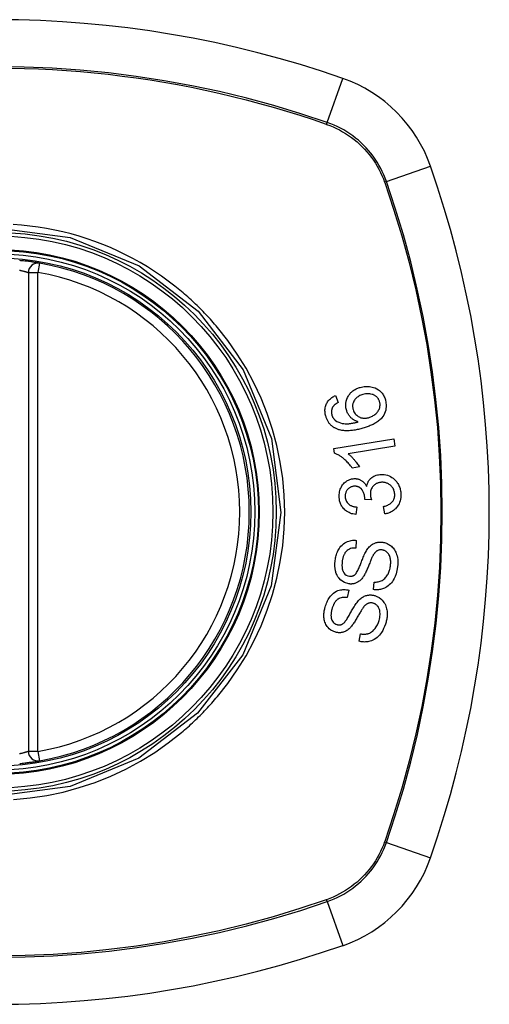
# Model space of a CAD drawing. Header units: inches. Extents: x 18 to 388, y 34 to 188.
# Tile 68 of 136: x 200.989 to 201.571, y 128.812 to 130.032. Entities that reach past the tile are written whole.
import ezdxf

# ---------------------------------------------------------------- set-up
doc = ezdxf.new("R2010")
doc.units = ezdxf.units.IN
doc.header["$MEASUREMENT"] = 0
doc.layers.add('Visible Edges(ANSI)', color=7, linetype='Continuous', lineweight=25)
doc.layers.add('Visible Tangent Edges(ANSI)', color=7, linetype='Continuous', lineweight=25)

msp = doc.modelspace()

# ---------------------------------------------------------------- linework, layer by layer
at = {"layer": 'Visible Edges(ANSI)'}
for p, q in [((201, 129.719), (201, 129.1254)), ((201.3805, 129.5666), (201.3837, 129.558)), ((201.3781, 129.5008), (201.4524, 129.513)), ((201.4524, 129.513), (201.4539, 129.5039)), ((201.379, 129.4949), (201.3781, 129.5008)), ((201.4539, 129.5039), (201.396, 129.4944)), ((201.4099, 129.478), (201.4011, 129.4766)), ((201.4248, 129.4372), (201.4167, 129.4378)), ((201.4066, 129.4283), (201.4054, 129.419)), ((201.4413, 129.4198), (201.4397, 129.4289)), ((201.4061, 129.387), (201.4055, 129.3775)), ((201.4276, 129.326), (201.4281, 129.3353)), ((201.3969, 129.3254), (201.395, 129.3161)), ((201.4097, 129.2619), (201.4115, 129.2711))]:
    msp.add_line(p, q, dxfattribs=at)
at = {"layer": 'Visible Edges(ANSI)', "flags": 128}
for points in [[(201.0138, 129.7306), (201.0137, 129.7306), (201.0136, 129.7307), (201.0133, 129.7307), (201.0129, 129.7308), (201.0125, 129.7308), (201.0119, 129.7309), (201.0112, 129.731), (201.0105, 129.7312), (201.0096, 129.7313), (201.0087, 129.7315), (201.0076, 129.7316), (201.0065, 129.7318), (201.0054, 129.7319), (201.0041, 129.7321), (201.0028, 129.7323), (201.0015, 129.7325), (201, 129.7327), (200.9986, 129.7329), (200.9971, 129.733), (200.9955, 129.7332), (200.994, 129.7334), (200.9924, 129.7335), (200.9908, 129.7337), (200.9892, 129.7339)], [(201.4111, 129.5767), (201.4127, 129.5771), (201.4143, 129.5774), (201.4159, 129.5777), (201.4175, 129.5778), (201.4191, 129.5779), (201.4207, 129.5778), (201.4224, 129.5777), (201.424, 129.5775), (201.4257, 129.5771), (201.4275, 129.5766), (201.4295, 129.5759), (201.4316, 129.5749), (201.4334, 129.5737), (201.435, 129.5726), (201.4362, 129.5715), (201.4372, 129.5705), (201.438, 129.5694), (201.4388, 129.5684), (201.4395, 129.5673), (201.4402, 129.5661), (201.4408, 129.5649), (201.4413, 129.5637), (201.4418, 129.5625), (201.4422, 129.5612)], [(201.3684, 129.5409), (201.368, 129.5422), (201.3677, 129.5435), (201.3675, 129.5449), (201.3674, 129.5462), (201.3673, 129.5475), (201.3673, 129.5489), (201.3674, 129.5502), (201.3676, 129.5515), (201.3679, 129.5528), (201.3683, 129.554), (201.3687, 129.5553), (201.3693, 129.5565), (201.3699, 129.5576), (201.3706, 129.5587), (201.3713, 129.5598), (201.3721, 129.5607), (201.373, 129.5617), (201.374, 129.5626), (201.375, 129.5634), (201.376, 129.5641), (201.3771, 129.5648), (201.3782, 129.5654), (201.3793, 129.566), (201.3805, 129.5666)], [(201.3939, 129.5487), (201.3933, 129.5513), (201.393, 129.554), (201.3931, 129.5568), (201.3935, 129.5594), (201.3942, 129.5619), (201.3951, 129.5639), (201.3959, 129.5655), (201.3966, 129.5665), (201.3972, 129.5675), (201.3979, 129.5684), (201.3986, 129.5693), (201.3994, 129.5701), (201.4002, 129.5709), (201.4011, 129.5716), (201.402, 129.5723), (201.4029, 129.573), (201.4039, 129.5736), (201.4048, 129.5742), (201.4058, 129.5747), (201.4069, 129.5752), (201.4079, 129.5756), (201.4089, 129.576), (201.41, 129.5764), (201.4111, 129.5767)], [(201.4143, 129.5677), (201.413, 129.5674), (201.4118, 129.5669), (201.4106, 129.5664), (201.4094, 129.5658), (201.4083, 129.5651), (201.4072, 129.5644), (201.4062, 129.5635), (201.4053, 129.5626), (201.4044, 129.5616), (201.4037, 129.5606), (201.4032, 129.5597), (201.4028, 129.5589), (201.4025, 129.5581), (201.4022, 129.5573), (201.402, 129.5566), (201.4018, 129.5557), (201.4016, 129.5549), (201.4016, 129.5541), (201.4016, 129.5533), (201.4016, 129.5524), (201.4017, 129.5516), (201.4018, 129.5508), (201.402, 129.5499), (201.4022, 129.5491)], [(201.435, 129.5589), (201.4348, 129.5596), (201.4345, 129.5604), (201.4342, 129.5611), (201.4338, 129.5617), (201.4334, 129.5624), (201.433, 129.563), (201.4325, 129.5636), (201.432, 129.5642), (201.4314, 129.5648), (201.4309, 129.5653), (201.4303, 129.5657), (201.4296, 129.5662), (201.429, 129.5666), (201.4283, 129.5669), (201.4276, 129.5673), (201.4268, 129.5677), (201.4256, 129.568), (201.4243, 129.5684), (201.4227, 129.5686), (201.421, 129.5687), (201.4193, 129.5687), (201.4176, 129.5685), (201.4159, 129.5682), (201.4143, 129.5677)], [(201.3837, 129.558), (201.3834, 129.5578), (201.3831, 129.5576), (201.3828, 129.5574), (201.3824, 129.5572), (201.3821, 129.5571), (201.3818, 129.5569), (201.3815, 129.5567), (201.3812, 129.5564), (201.3809, 129.5562), (201.3806, 129.556), (201.3803, 129.5558), (201.38, 129.5556), (201.3797, 129.5553), (201.3794, 129.5551), (201.3792, 129.5549), (201.3789, 129.5546), (201.3786, 129.5544), (201.3784, 129.5541), (201.3781, 129.5539), (201.3779, 129.5536), (201.3777, 129.5533), (201.3774, 129.553), (201.3772, 129.5527), (201.377, 129.5524)], [(201.4422, 129.5612), (201.4433, 129.5547), (201.4426, 129.5483), (201.4402, 129.5424), (201.4378, 129.5388), (201.4367, 129.5377), (201.4358, 129.5367), (201.4348, 129.5358), (201.4337, 129.535), (201.4327, 129.5342), (201.4316, 129.5334), (201.4304, 129.5327), (201.4293, 129.5321), (201.4282, 129.5314), (201.427, 129.5308), (201.4258, 129.5302), (201.4245, 129.5297), (201.4233, 129.5292), (201.422, 129.5286), (201.4208, 129.5282), (201.4195, 129.5277), (201.4182, 129.5273), (201.4169, 129.5269), (201.4157, 129.5265), (201.4144, 129.5261)], [(201.4219, 129.5392), (201.423, 129.5396), (201.4241, 129.54), (201.4251, 129.5405), (201.4262, 129.541), (201.4272, 129.5416), (201.4282, 129.5422), (201.4291, 129.5429), (201.4301, 129.5437), (201.431, 129.5445), (201.4318, 129.5454), (201.4325, 129.5463), (201.4332, 129.5473), (201.4338, 129.5483), (201.4343, 129.5494), (201.4348, 129.5505), (201.4351, 129.5515), (201.4353, 129.5526), (201.4354, 129.5535), (201.4355, 129.5544), (201.4355, 129.5553), (201.4355, 129.5562), (201.4354, 129.5571), (201.4352, 129.558), (201.435, 129.5589)], [(201.377, 129.5524), (201.3768, 129.5521), (201.3766, 129.5517), (201.3764, 129.5513), (201.3762, 129.5509), (201.3761, 129.5505), (201.3759, 129.5501), (201.3758, 129.5497), (201.3757, 129.5493), (201.3756, 129.5489), (201.3755, 129.5484), (201.3754, 129.548), (201.3753, 129.5476), (201.3753, 129.5472), (201.3753, 129.5468), (201.3752, 129.5463), (201.3752, 129.5459), (201.3753, 129.5455), (201.3753, 129.545), (201.3753, 129.5446), (201.3754, 129.5441), (201.3755, 129.5437), (201.3756, 129.5433), (201.3757, 129.5429), (201.3758, 129.5424)], [(201.3758, 129.5424), (201.3759, 129.5421), (201.376, 129.5418), (201.3761, 129.5414), (201.3762, 129.5411), (201.3764, 129.5408), (201.3765, 129.5405), (201.3766, 129.5402), (201.3768, 129.5399), (201.377, 129.5395), (201.3771, 129.5392), (201.3773, 129.539), (201.3775, 129.5387), (201.3777, 129.5384), (201.3779, 129.5381), (201.3781, 129.5378), (201.3783, 129.5376), (201.3785, 129.5373), (201.3788, 129.5371), (201.379, 129.5368), (201.3792, 129.5366), (201.3795, 129.5363), (201.3797, 129.5361), (201.38, 129.5359), (201.3803, 129.5357)], [(201.4085, 129.5339), (201.4078, 129.5342), (201.407, 129.5344), (201.4063, 129.5347), (201.4056, 129.535), (201.4049, 129.5353), (201.4042, 129.5357), (201.4035, 129.5361), (201.4029, 129.5365), (201.4022, 129.5369), (201.4015, 129.5374), (201.4008, 129.5379), (201.4002, 129.5385), (201.3995, 129.5391), (201.3989, 129.5398), (201.3982, 129.5406), (201.3976, 129.5414), (201.397, 129.5422), (201.3964, 129.543), (201.3959, 129.5439), (201.3954, 129.5448), (201.3949, 129.5458), (201.3945, 129.5467), (201.3942, 129.5477), (201.3939, 129.5487)], [(201.4022, 129.5491), (201.4026, 129.5477), (201.4032, 129.5464), (201.4039, 129.5452), (201.4047, 129.544), (201.4057, 129.5429), (201.4067, 129.542), (201.4077, 129.5412), (201.4086, 129.5406), (201.4095, 129.5401), (201.4103, 129.5398), (201.411, 129.5394), (201.4118, 129.5391), (201.4127, 129.5389), (201.4135, 129.5387), (201.4143, 129.5386), (201.4152, 129.5385), (201.416, 129.5384), (201.4169, 129.5384), (201.4177, 129.5385), (201.4186, 129.5386), (201.4194, 129.5387), (201.4202, 129.5388), (201.4211, 129.539), (201.4219, 129.5392)], [(201.3818, 129.5251), (201.381, 129.5255), (201.3802, 129.5259), (201.3794, 129.5263), (201.3787, 129.5267), (201.3779, 129.5272), (201.3772, 129.5277), (201.3765, 129.5282), (201.3758, 129.5288), (201.3751, 129.5294), (201.3745, 129.53), (201.3739, 129.5307), (201.3733, 129.5313), (201.3727, 129.532), (201.3722, 129.5327), (201.3717, 129.5335), (201.3712, 129.5343), (201.3708, 129.535), (201.3703, 129.5358), (201.3699, 129.5366), (201.3696, 129.5375), (201.3692, 129.5383), (201.3689, 129.5392), (201.3686, 129.54), (201.3684, 129.5409)], [(201.3803, 129.5357), (201.3822, 129.5344), (201.3843, 129.5334), (201.3864, 129.5326), (201.3887, 129.532), (201.3907, 129.5317), (201.3925, 129.5316), (201.394, 129.5315), (201.395, 129.5315), (201.3959, 129.5316), (201.3967, 129.5316), (201.3976, 129.5317), (201.3984, 129.5318), (201.3993, 129.5319), (201.4001, 129.5321), (201.401, 129.5322), (201.4018, 129.5324), (201.4027, 129.5325), (201.4035, 129.5327), (201.4044, 129.5329), (201.4052, 129.5331), (201.4061, 129.5333), (201.4069, 129.5335), (201.4077, 129.5337), (201.4085, 129.5339)], [(201.4144, 129.5261), (201.413, 129.5257), (201.4116, 129.5253), (201.4102, 129.525), (201.4087, 129.5246), (201.4073, 129.5243), (201.4059, 129.524), (201.4045, 129.5238), (201.403, 129.5236), (201.4016, 129.5233), (201.4002, 129.5232), (201.3988, 129.523), (201.3974, 129.5229), (201.3961, 129.5229), (201.3947, 129.5228), (201.3934, 129.5229), (201.392, 129.5229), (201.3907, 129.523), (201.3894, 129.5231), (201.3881, 129.5233), (201.3868, 129.5236), (201.3855, 129.5239), (201.3843, 129.5242), (201.383, 129.5247), (201.3818, 129.5251)], [(201.4011, 129.4766), (201.4001, 129.478), (201.3991, 129.4794), (201.398, 129.4807), (201.397, 129.4819), (201.396, 129.4831), (201.395, 129.4841), (201.394, 129.4851), (201.393, 129.4861), (201.3921, 129.4869), (201.3911, 129.4878), (201.3902, 129.4885), (201.3893, 129.4892), (201.3885, 129.4899), (201.3876, 129.4905), (201.3868, 129.491), (201.386, 129.4915), (201.3852, 129.4921), (201.3844, 129.4926), (201.3835, 129.493), (201.3826, 129.4935), (201.3817, 129.4939), (201.3809, 129.4943), (201.38, 129.4946), (201.379, 129.4949)], [(201.396, 129.4944), (201.3965, 129.494), (201.397, 129.4936), (201.3975, 129.4931), (201.3981, 129.4927), (201.3986, 129.4922), (201.3991, 129.4917), (201.3996, 129.4913), (201.4, 129.4908), (201.4005, 129.4903), (201.401, 129.4898), (201.4015, 129.4893), (201.4019, 129.4888), (201.4024, 129.4883), (201.4028, 129.4878), (201.4033, 129.4872), (201.4039, 129.4865), (201.4046, 129.4857), (201.4053, 129.4848), (201.406, 129.4838), (201.4068, 129.4827), (201.4076, 129.4816), (201.4084, 129.4805), (201.4092, 129.4793), (201.4099, 129.478)], [(201.419, 129.4539), (201.4191, 129.4547), (201.4193, 129.4555), (201.4195, 129.4562), (201.4198, 129.457), (201.42, 129.4577), (201.4203, 129.4585), (201.4207, 129.4592), (201.421, 129.4599), (201.4214, 129.4606), (201.4218, 129.4612), (201.4223, 129.4619), (201.4228, 129.4625), (201.4233, 129.463), (201.4239, 129.4636), (201.4246, 129.4643), (201.4255, 129.465), (201.4265, 129.4658), (201.4278, 129.4665), (201.4292, 129.4671), (201.4307, 129.4677), (201.4322, 129.4681), (201.4337, 129.4684), (201.4352, 129.4686), (201.4368, 129.4687)], [(201.4368, 129.4687), (201.4388, 129.4688), (201.4408, 129.4686), (201.4428, 129.4683), (201.4448, 129.4677), (201.4467, 129.467), (201.4485, 129.4662), (201.4502, 129.4651), (201.4518, 129.464), (201.4532, 129.4628), (201.4543, 129.4617), (201.4553, 129.4606), (201.4562, 129.4596), (201.4569, 129.4585), (201.4577, 129.4574), (201.4583, 129.4563), (201.4589, 129.4551), (201.4594, 129.4538), (201.4599, 129.4526), (201.4603, 129.4513), (201.4606, 129.45), (201.4609, 129.4486), (201.4611, 129.4473), (201.4613, 129.4459), (201.4613, 129.4446)], [(201.3849, 129.4407), (201.3849, 129.4423), (201.3849, 129.444), (201.3851, 129.4456), (201.3854, 129.4472), (201.3858, 129.4488), (201.3863, 129.4503), (201.3869, 129.4518), (201.3876, 129.4533), (201.3883, 129.4546), (201.3892, 129.4559), (201.3902, 129.4571), (201.3912, 129.4583), (201.3923, 129.4592), (201.3934, 129.46), (201.3944, 129.4607), (201.3954, 129.4613), (201.3964, 129.4618), (201.3973, 129.4622), (201.3983, 129.4626), (201.3993, 129.4629), (201.4002, 129.4631), (201.4012, 129.4633), (201.4023, 129.4634), (201.4033, 129.4635)], [(201.4033, 129.4635), (201.404, 129.4635), (201.4047, 129.4635), (201.4054, 129.4635), (201.406, 129.4634), (201.4067, 129.4633), (201.4074, 129.4632), (201.4081, 129.4631), (201.4087, 129.4629), (201.4094, 129.4627), (201.4101, 129.4624), (201.4107, 129.4621), (201.4114, 129.4618), (201.4121, 129.4614), (201.4128, 129.461), (201.4135, 129.4605), (201.4142, 129.46), (201.415, 129.4593), (201.4156, 129.4586), (201.4163, 129.4579), (201.4169, 129.4572), (201.4175, 129.4564), (201.418, 129.4556), (201.4185, 129.4548), (201.419, 129.4539)], [(201.4374, 129.459), (201.4365, 129.4589), (201.4357, 129.4588), (201.4349, 129.4587), (201.434, 129.4585), (201.4332, 129.4583), (201.4324, 129.458), (201.4316, 129.4577), (201.4309, 129.4573), (201.4301, 129.4569), (201.4294, 129.4564), (201.4287, 129.4559), (201.4281, 129.4553), (201.4275, 129.4547), (201.4268, 129.454), (201.4262, 129.4533), (201.4256, 129.4524), (201.4251, 129.4515), (201.4246, 129.4504), (201.4242, 129.4493), (201.4239, 129.4482), (201.4237, 129.4471), (201.4235, 129.446), (201.4235, 129.4448), (201.4235, 129.4436)], [(201.4537, 129.4443), (201.4536, 129.4455), (201.4535, 129.4467), (201.4532, 129.4479), (201.4528, 129.449), (201.4524, 129.4501), (201.4519, 129.4512), (201.4512, 129.4522), (201.4506, 129.4531), (201.4498, 129.4539), (201.4491, 129.4547), (201.4484, 129.4553), (201.4477, 129.4559), (201.4469, 129.4564), (201.4461, 129.4569), (201.4453, 129.4574), (201.4445, 129.4578), (201.4437, 129.4581), (201.4428, 129.4584), (201.4419, 129.4586), (201.441, 129.4588), (201.4401, 129.4589), (201.4392, 129.459), (201.4383, 129.459), (201.4374, 129.459)], [(201.4036, 129.454), (201.4028, 129.454), (201.402, 129.4539), (201.4013, 129.4537), (201.4005, 129.4535), (201.3998, 129.4533), (201.3991, 129.453), (201.3984, 129.4527), (201.3977, 129.4523), (201.3971, 129.4518), (201.3965, 129.4514), (201.3959, 129.4508), (201.3953, 129.4502), (201.3948, 129.4496), (201.3944, 129.449), (201.3939, 129.4483), (201.3936, 129.4476), (201.3933, 129.4468), (201.393, 129.4461), (201.3928, 129.4453), (201.3926, 129.4445), (201.3925, 129.4437), (201.3924, 129.4428), (201.3924, 129.442), (201.3924, 129.4412)], [(201.4168, 129.4393), (201.4163, 129.443), (201.4151, 129.4465), (201.4134, 129.4495), (201.412, 129.4512), (201.4115, 129.4516), (201.4111, 129.4519), (201.4108, 129.4522), (201.4104, 129.4524), (201.41, 129.4527), (201.4096, 129.4529), (201.4092, 129.4531), (201.4088, 129.4533), (201.4084, 129.4534), (201.408, 129.4535), (201.4075, 129.4537), (201.4071, 129.4538), (201.4067, 129.4539), (201.4062, 129.4539), (201.4058, 129.454), (201.4053, 129.454), (201.4049, 129.454), (201.4045, 129.454), (201.404, 129.454), (201.4036, 129.454)], [(201.4235, 129.4436), (201.4235, 129.4434), (201.4235, 129.4431), (201.4236, 129.4428), (201.4236, 129.4426), (201.4236, 129.4423), (201.4237, 129.442), (201.4237, 129.4418), (201.4238, 129.4415), (201.4238, 129.4412), (201.4239, 129.441), (201.4239, 129.4407), (201.424, 129.4404), (201.424, 129.4401), (201.4241, 129.4399), (201.4242, 129.4396), (201.4242, 129.4393), (201.4243, 129.4391), (201.4244, 129.4388), (201.4244, 129.4385), (201.4245, 129.4383), (201.4246, 129.438), (201.4247, 129.4377), (201.4248, 129.4375), (201.4248, 129.4372)], [(201.4397, 129.4289), (201.4408, 129.4292), (201.4419, 129.4296), (201.443, 129.4299), (201.444, 129.4303), (201.4451, 129.4308), (201.4461, 129.4313), (201.4471, 129.4318), (201.4481, 129.4325), (201.449, 129.4331), (201.4498, 129.4339), (201.4506, 129.4347), (201.4512, 129.4355), (201.4517, 129.4362), (201.4521, 129.4369), (201.4525, 129.4376), (201.4528, 129.4383), (201.453, 129.439), (201.4533, 129.4397), (201.4534, 129.4404), (201.4536, 129.4412), (201.4537, 129.442), (201.4537, 129.4427), (201.4538, 129.4435), (201.4537, 129.4443)], [(201.4613, 129.4446), (201.4614, 129.4424), (201.4612, 129.4403), (201.461, 129.4382), (201.4605, 129.4361), (201.4598, 129.4341), (201.459, 129.4322), (201.4581, 129.4306), (201.4572, 129.4293), (201.4564, 129.4281), (201.4556, 129.4272), (201.4548, 129.4263), (201.4539, 129.4255), (201.453, 129.4247), (201.4521, 129.424), (201.4511, 129.4233), (201.4501, 129.4227), (201.4491, 129.4222), (201.448, 129.4217), (201.447, 129.4212), (201.4459, 129.4208), (201.4447, 129.4205), (201.4436, 129.4202), (201.4425, 129.42), (201.4413, 129.4198)], [(201.4054, 129.419), (201.4037, 129.4193), (201.402, 129.4197), (201.4003, 129.4201), (201.3987, 129.4207), (201.3971, 129.4214), (201.3956, 129.4222), (201.3941, 129.4231), (201.3929, 129.424), (201.3918, 129.4249), (201.3909, 129.4259), (201.3901, 129.4267), (201.3893, 129.4276), (201.3887, 129.4286), (201.388, 129.4295), (201.3875, 129.4305), (201.387, 129.4316), (201.3865, 129.4327), (201.3861, 129.4338), (201.3858, 129.4349), (201.3855, 129.436), (201.3853, 129.4372), (201.3851, 129.4383), (201.385, 129.4395), (201.3849, 129.4407)], [(201.3924, 129.4412), (201.3925, 129.4399), (201.3928, 129.4386), (201.3931, 129.4374), (201.3936, 129.4362), (201.3941, 129.435), (201.3948, 129.4341), (201.3955, 129.4332), (201.3961, 129.4326), (201.3966, 129.4321), (201.3972, 129.4316), (201.3977, 129.4312), (201.3983, 129.4308), (201.399, 129.4304), (201.3996, 129.4301), (201.4003, 129.4298), (201.4009, 129.4295), (201.4016, 129.4293), (201.4023, 129.4291), (201.403, 129.4289), (201.4037, 129.4287), (201.4045, 129.4286), (201.4052, 129.4285), (201.4059, 129.4284), (201.4066, 129.4283)], [(201.4167, 129.4378), (201.4167, 129.4379), (201.4167, 129.4379), (201.4167, 129.438), (201.4168, 129.4381), (201.4168, 129.4381), (201.4168, 129.4382), (201.4168, 129.4383), (201.4168, 129.4383), (201.4168, 129.4384), (201.4168, 129.4384), (201.4168, 129.4385), (201.4168, 129.4386), (201.4168, 129.4386), (201.4168, 129.4387), (201.4168, 129.4388), (201.4168, 129.4388), (201.4168, 129.4389), (201.4168, 129.4389), (201.4168, 129.439), (201.4168, 129.4391), (201.4168, 129.4391), (201.4168, 129.4392), (201.4168, 129.4392), (201.4168, 129.4393)], [(201.38, 129.3622), (201.3802, 129.3637), (201.3805, 129.3652), (201.3809, 129.3668), (201.3813, 129.3682), (201.3817, 129.3697), (201.3822, 129.3712), (201.3828, 129.3726), (201.3834, 129.374), (201.3841, 129.3753), (201.3849, 129.3767), (201.3859, 129.3782), (201.3871, 129.3797), (201.3885, 129.3812), (201.3902, 129.3827), (201.3919, 129.3839), (201.3936, 129.3849), (201.3953, 129.3856), (201.3968, 129.3862), (201.3984, 129.3866), (201.3999, 129.3869), (201.4014, 129.3871), (201.403, 129.3872), (201.4046, 129.3872), (201.4061, 129.387)], [(201.4189, 129.3746), (201.4197, 129.3757), (201.4205, 129.3768), (201.4213, 129.3778), (201.4222, 129.3788), (201.4231, 129.3797), (201.4241, 129.3806), (201.4251, 129.3814), (201.4261, 129.3821), (201.4271, 129.3827), (201.4281, 129.3832), (201.429, 129.3836), (201.4298, 129.3839), (201.4306, 129.3842), (201.4314, 129.3844), (201.4321, 129.3845), (201.4329, 129.3847), (201.4336, 129.3848), (201.4343, 129.3849), (201.4351, 129.3849), (201.4358, 129.3849), (201.4366, 129.3849), (201.4373, 129.3849), (201.4381, 129.3848), (201.4388, 129.3847)], [(201.4388, 129.3847), (201.44, 129.3845), (201.4411, 129.3842), (201.4423, 129.3839), (201.4434, 129.3835), (201.4445, 129.383), (201.4456, 129.3825), (201.4466, 129.3819), (201.4476, 129.3812), (201.4486, 129.3805), (201.4496, 129.3797), (201.4506, 129.3787), (201.4516, 129.3777), (201.4525, 129.3765), (201.4534, 129.3752), (201.4542, 129.3738), (201.455, 129.3724), (201.4556, 129.371), (201.4561, 129.3694), (201.4566, 129.3678), (201.4571, 129.3656), (201.4574, 129.3631), (201.4576, 129.3601), (201.4575, 129.3571), (201.4572, 129.3541)], [(201.4055, 129.3775), (201.4039, 129.3775), (201.4023, 129.3774), (201.4007, 129.3772), (201.3991, 129.3768), (201.3975, 129.3762), (201.3961, 129.3754), (201.3948, 129.3745), (201.3939, 129.3736), (201.3931, 129.3728), (201.3926, 129.3722), (201.3921, 129.3715), (201.3917, 129.3708), (201.3913, 129.3701), (201.3909, 129.3694), (201.3906, 129.3686), (201.3903, 129.3679), (201.39, 129.3671), (201.3898, 129.3663), (201.3895, 129.3655), (201.3893, 129.3647), (201.3892, 129.3638), (201.389, 129.363), (201.3888, 129.3622), (201.3887, 129.3614)], [(201.4045, 129.3446), (201.4052, 129.3453), (201.4058, 129.3461), (201.4065, 129.3472), (201.4072, 129.3483), (201.4079, 129.3495), (201.4085, 129.3508), (201.4091, 129.3521), (201.4097, 129.3534), (201.4102, 129.3546), (201.4107, 129.3558), (201.4112, 129.357), (201.4116, 129.3582), (201.4121, 129.3594), (201.4126, 129.3606), (201.413, 129.3619), (201.4136, 129.3632), (201.4141, 129.3645), (201.4147, 129.366), (201.4153, 129.3675), (201.416, 129.369), (201.4167, 129.3706), (201.4175, 129.372), (201.4182, 129.3734), (201.4189, 129.3746)], [(201.4383, 129.3751), (201.4376, 129.3752), (201.4369, 129.3752), (201.4362, 129.3752), (201.4355, 129.3752), (201.4348, 129.3751), (201.4342, 129.3749), (201.4335, 129.3747), (201.4329, 129.3744), (201.4323, 129.3742), (201.4317, 129.3739), (201.4313, 129.3735), (201.4308, 129.3732), (201.4304, 129.3728), (201.43, 129.3725), (201.4296, 129.3721), (201.4292, 129.3717), (201.4288, 129.3712), (201.4285, 129.3708), (201.4281, 129.3703), (201.4278, 129.3698), (201.4275, 129.3694), (201.4272, 129.3689), (201.4269, 129.3684), (201.4266, 129.3679)], [(201.4484, 129.3549), (201.4485, 129.3561), (201.4486, 129.3574), (201.4487, 129.3586), (201.4487, 129.3599), (201.4487, 129.3611), (201.4486, 129.3623), (201.4484, 129.3636), (201.4482, 129.3648), (201.4479, 129.3659), (201.4475, 129.3671), (201.4471, 129.3682), (201.4465, 129.3693), (201.4459, 129.3703), (201.4452, 129.3713), (201.4445, 129.3721), (201.4437, 129.3727), (201.443, 129.3733), (201.4424, 129.3737), (201.4418, 129.3741), (201.4411, 129.3744), (201.4404, 129.3746), (201.4397, 129.3748), (201.4391, 129.375), (201.4383, 129.3751)], [(201.3968, 129.3331), (201.3914, 129.3347), (201.3868, 129.3377), (201.3843, 129.3405), (201.3832, 129.342), (201.3824, 129.3434), (201.3818, 129.3448), (201.3813, 129.3461), (201.3809, 129.3473), (201.3806, 129.3482), (201.3804, 129.3492), (201.3802, 129.3501), (201.38, 129.351), (201.3799, 129.3519), (201.3798, 129.3528), (201.3797, 129.3538), (201.3796, 129.3547), (201.3796, 129.3556), (201.3796, 129.3566), (201.3796, 129.3575), (201.3796, 129.3585), (201.3797, 129.3594), (201.3798, 129.3603), (201.3799, 129.3613), (201.38, 129.3622)], [(201.3887, 129.3614), (201.3886, 129.3607), (201.3886, 129.3601), (201.3885, 129.3594), (201.3884, 129.3587), (201.3884, 129.3581), (201.3884, 129.3574), (201.3883, 129.3568), (201.3883, 129.3561), (201.3883, 129.3554), (201.3884, 129.3548), (201.3884, 129.3541), (201.3885, 129.3534), (201.3885, 129.3528), (201.3887, 129.3521), (201.3888, 129.3515), (201.3889, 129.3509), (201.3891, 129.3502), (201.3894, 129.3496), (201.3898, 129.3485), (201.3908, 129.3469), (201.3921, 129.3453), (201.3937, 129.344), (201.3955, 129.3431), (201.3975, 129.3427)], [(201.4266, 129.3679), (201.4263, 129.3672), (201.4259, 129.3665), (201.4255, 129.3656), (201.4251, 129.3646), (201.4246, 129.3636), (201.4242, 129.3625), (201.4237, 129.3614), (201.4232, 129.3602), (201.4227, 129.3589), (201.4222, 129.3576), (201.4217, 129.3564), (201.4211, 129.3551), (201.4206, 129.3538), (201.4201, 129.3525), (201.4195, 129.3512), (201.419, 129.35), (201.4185, 129.3488), (201.418, 129.3477), (201.4174, 129.3465), (201.4168, 129.3454), (201.4162, 129.3443), (201.4156, 129.3432), (201.415, 129.3423), (201.4144, 129.3414)], [(201.4572, 129.3541), (201.4564, 129.3498), (201.4554, 129.3456), (201.4542, 129.3422), (201.453, 129.3396), (201.4519, 129.3376), (201.4508, 129.336), (201.4496, 129.3344), (201.4483, 129.333), (201.447, 129.3317), (201.4455, 129.3305), (201.444, 129.3295), (201.4425, 129.3286), (201.4411, 129.3279), (201.4397, 129.3274), (201.4384, 129.3269), (201.4372, 129.3266), (201.4361, 129.3263), (201.4349, 129.3261), (201.4337, 129.3259), (201.4325, 129.3258), (201.4313, 129.3258), (201.43, 129.3258), (201.4288, 129.3258), (201.4276, 129.326)], [(201.4281, 129.3353), (201.4294, 129.3353), (201.4307, 129.3354), (201.432, 129.3355), (201.4333, 129.3357), (201.4345, 129.336), (201.4358, 129.3364), (201.437, 129.3368), (201.4382, 129.3374), (201.4393, 129.338), (201.4403, 129.3388), (201.4414, 129.3398), (201.4424, 129.3408), (201.4432, 129.3419), (201.444, 129.343), (201.4447, 129.3441), (201.4454, 129.3452), (201.4459, 129.3464), (201.4464, 129.3475), (201.4469, 129.3487), (201.4473, 129.3499), (201.4476, 129.3511), (201.4479, 129.3524), (201.4482, 129.3536), (201.4484, 129.3549)], [(201.4144, 129.3414), (201.4137, 129.3404), (201.413, 129.3395), (201.4122, 129.3386), (201.4113, 129.3378), (201.4105, 129.337), (201.4096, 129.3363), (201.4086, 129.3356), (201.4077, 129.335), (201.4068, 129.3346), (201.4059, 129.3342), (201.4052, 129.3339), (201.4044, 129.3337), (201.4038, 129.3335), (201.4032, 129.3333), (201.4025, 129.3332), (201.4019, 129.3331), (201.4013, 129.333), (201.4006, 129.333), (201.4, 129.3329), (201.3994, 129.3329), (201.3987, 129.3329), (201.3981, 129.333), (201.3975, 129.333), (201.3968, 129.3331)], [(201.3975, 129.3427), (201.3978, 129.3426), (201.3981, 129.3426), (201.3984, 129.3426), (201.3987, 129.3426), (201.399, 129.3426), (201.3993, 129.3426), (201.3996, 129.3426), (201.4, 129.3426), (201.4003, 129.3427), (201.4006, 129.3427), (201.4009, 129.3428), (201.4012, 129.3429), (201.4015, 129.3429), (201.4018, 129.343), (201.4021, 129.3432), (201.4024, 129.3433), (201.4026, 129.3434), (201.4029, 129.3435), (201.4032, 129.3437), (201.4035, 129.3439), (201.4037, 129.344), (201.404, 129.3442), (201.4042, 129.3444), (201.4045, 129.3446)], [(201.3676, 129.3044), (201.3681, 129.306), (201.3686, 129.3076), (201.3692, 129.3091), (201.3699, 129.3107), (201.3706, 129.3121), (201.3713, 129.3136), (201.3722, 129.315), (201.3731, 129.3164), (201.3741, 129.3177), (201.3752, 129.319), (201.3766, 129.3204), (201.378, 129.3217), (201.3797, 129.3229), (201.3815, 129.3239), (201.3833, 129.3247), (201.385, 129.3252), (201.3866, 129.3256), (201.3881, 129.3259), (201.3896, 129.3261), (201.3911, 129.3261), (201.3925, 129.3261), (201.394, 129.3259), (201.3955, 129.3257), (201.3969, 129.3254)], [(201.395, 129.3161), (201.3937, 129.3163), (201.3924, 129.3164), (201.3911, 129.3164), (201.3898, 129.3163), (201.3885, 129.3162), (201.3872, 129.3159), (201.3859, 129.3155), (201.3847, 129.3149), (201.3836, 129.3143), (201.3826, 129.3136), (201.3818, 129.3129), (201.3811, 129.3122), (201.3805, 129.3115), (201.3799, 129.3107), (201.3794, 129.31), (201.3789, 129.3092), (201.3785, 129.3084), (201.378, 129.3076), (201.3777, 129.3067), (201.3773, 129.3059), (201.377, 129.305), (201.3767, 129.3042), (201.3764, 129.3033), (201.3761, 129.3024)], [(201.3894, 129.2836), (201.3901, 129.2842), (201.3909, 129.2849), (201.3917, 129.2858), (201.3925, 129.2868), (201.3934, 129.2879), (201.3942, 129.2891), (201.395, 129.2903), (201.3957, 129.2915), (201.3964, 129.2927), (201.3971, 129.2938), (201.3977, 129.2949), (201.3983, 129.296), (201.399, 129.2972), (201.3996, 129.2983), (201.4003, 129.2995), (201.4009, 129.3007), (201.4017, 129.302), (201.4025, 129.3033), (201.4033, 129.3047), (201.4042, 129.3061), (201.4051, 129.3076), (201.406, 129.3089), (201.407, 129.3102), (201.4079, 129.3113)], [(201.4079, 129.3113), (201.4087, 129.3123), (201.4097, 129.3132), (201.4106, 129.3141), (201.4116, 129.315), (201.4127, 129.3158), (201.4137, 129.3165), (201.4149, 129.3172), (201.416, 129.3177), (201.417, 129.3182), (201.4181, 129.3185), (201.419, 129.3188), (201.4199, 129.319), (201.4207, 129.3191), (201.4215, 129.3192), (201.4223, 129.3193), (201.423, 129.3193), (201.4238, 129.3193), (201.4245, 129.3193), (201.4253, 129.3192), (201.426, 129.3192), (201.4267, 129.319), (201.4275, 129.3189), (201.4282, 129.3187), (201.429, 129.3185)], [(201.4271, 129.3091), (201.4264, 129.3093), (201.4257, 129.3094), (201.425, 129.3095), (201.4242, 129.3095), (201.4235, 129.3095), (201.4228, 129.3094), (201.422, 129.3093), (201.4214, 129.3091), (201.4208, 129.3089), (201.4202, 129.3087), (201.4197, 129.3084), (201.4192, 129.3081), (201.4188, 129.3078), (201.4183, 129.3075), (201.4179, 129.3072), (201.4175, 129.3068), (201.4171, 129.3065), (201.4167, 129.3061), (201.4163, 129.3057), (201.4159, 129.3053), (201.4156, 129.3049), (201.4152, 129.3044), (201.4149, 129.304), (201.4146, 129.3036)], [(201.4343, 129.2877), (201.4347, 129.2894), (201.4351, 129.2912), (201.4353, 129.293), (201.4355, 129.2948), (201.4355, 129.2964), (201.4354, 129.2979), (201.4352, 129.2991), (201.4351, 129.3002), (201.4348, 129.3012), (201.4345, 129.3022), (201.4341, 129.3031), (201.4336, 129.304), (201.433, 129.3049), (201.4325, 129.3056), (201.4319, 129.3063), (201.4314, 129.3068), (201.4309, 129.3072), (201.4304, 129.3076), (201.4299, 129.3079), (201.4294, 129.3082), (201.4288, 129.3085), (201.4283, 129.3087), (201.4277, 129.3089), (201.4271, 129.3091)], [(201.429, 129.3185), (201.4317, 129.3175), (201.4343, 129.3161), (201.4365, 129.3144), (201.4382, 129.3128), (201.4394, 129.3114), (201.4404, 129.31), (201.4413, 129.3086), (201.4421, 129.3071), (201.4428, 129.3054), (201.4433, 129.3038), (201.4437, 129.3023), (201.444, 129.3008), (201.4442, 129.2993), (201.4443, 129.298), (201.4444, 129.2967), (201.4444, 129.2955), (201.4444, 129.2942), (201.4443, 129.293), (201.4442, 129.2918), (201.444, 129.2905), (201.4438, 129.2893), (201.4435, 129.2881), (201.4432, 129.2869), (201.4429, 129.2857)], [(201.3802, 129.2733), (201.3774, 129.2743), (201.3747, 129.2758), (201.3726, 129.2775), (201.3711, 129.279), (201.3701, 129.2803), (201.3692, 129.2816), (201.3684, 129.2829), (201.3678, 129.2843), (201.3673, 129.2857), (201.3668, 129.2872), (201.3665, 129.2886), (201.3663, 129.2901), (201.3661, 129.2914), (201.3661, 129.2927), (201.366, 129.294), (201.3661, 129.2952), (201.3661, 129.2963), (201.3662, 129.2975), (201.3664, 129.2987), (201.3665, 129.2998), (201.3667, 129.301), (201.367, 129.3021), (201.3673, 129.3033), (201.3676, 129.3044)], [(201.3761, 129.3024), (201.3759, 129.3017), (201.3757, 129.301), (201.3755, 129.3003), (201.3754, 129.2995), (201.3752, 129.2988), (201.3751, 129.2981), (201.375, 129.2974), (201.3749, 129.2966), (201.3748, 129.2959), (201.3748, 129.2952), (201.3747, 129.2944), (201.3747, 129.2937), (201.3748, 129.2929), (201.3748, 129.2922), (201.3749, 129.2915), (201.3751, 129.2905), (201.3754, 129.2895), (201.3759, 129.2882), (201.3766, 129.287), (201.3774, 129.2858), (201.3784, 129.2847), (201.3796, 129.2838), (201.3808, 129.2831), (201.3821, 129.2826)], [(201.4146, 129.3036), (201.4141, 129.303), (201.4136, 129.3022), (201.4131, 129.3015), (201.4126, 129.3006), (201.412, 129.2996), (201.4114, 129.2986), (201.4107, 129.2975), (201.4101, 129.2964), (201.4094, 129.2953), (201.4087, 129.2941), (201.408, 129.2929), (201.4073, 129.2917), (201.4066, 129.2905), (201.4059, 129.2893), (201.4052, 129.2881), (201.4045, 129.2869), (201.4038, 129.2858), (201.4031, 129.2848), (201.4024, 129.2837), (201.4017, 129.2827), (201.401, 129.2817), (201.4002, 129.2807), (201.3995, 129.2798), (201.3988, 129.279)], [(201.4429, 129.2857), (201.4421, 129.283), (201.4411, 129.2804), (201.44, 129.2778), (201.4388, 129.2753), (201.4375, 129.273), (201.4361, 129.2711), (201.4348, 129.2694), (201.4333, 129.2679), (201.4318, 129.2665), (201.4301, 129.2652), (201.4283, 129.2641), (201.4265, 129.2632), (201.4248, 129.2625), (201.4232, 129.262), (201.4216, 129.2616), (201.4202, 129.2613), (201.4189, 129.2612), (201.4176, 129.2611), (201.4162, 129.261), (201.4149, 129.2611), (201.4136, 129.2612), (201.4123, 129.2614), (201.411, 129.2616), (201.4097, 129.2619)], [(201.4115, 129.2711), (201.4122, 129.271), (201.413, 129.2709), (201.4137, 129.2709), (201.4144, 129.2708), (201.4152, 129.2708), (201.4159, 129.2708), (201.4166, 129.2708), (201.4173, 129.2708), (201.4181, 129.2709), (201.4188, 129.271), (201.4195, 129.2711), (201.4203, 129.2713), (201.421, 129.2715), (201.4217, 129.2717), (201.4227, 129.2721), (201.4238, 129.2727), (201.4251, 129.2735), (201.4264, 129.2746), (201.4279, 129.276), (201.4294, 129.2778), (201.4309, 129.28), (201.4323, 129.2825), (201.4334, 129.285), (201.4343, 129.2877)], [(201.3988, 129.279), (201.3979, 129.2782), (201.3971, 129.2774), (201.3962, 129.2766), (201.3952, 129.2759), (201.3943, 129.2752), (201.3932, 129.2746), (201.3922, 129.2741), (201.3912, 129.2737), (201.3903, 129.2734), (201.3894, 129.2731), (201.3886, 129.2729), (201.3878, 129.2728), (201.3872, 129.2727), (201.3865, 129.2726), (201.3859, 129.2726), (201.3852, 129.2726), (201.3846, 129.2726), (201.384, 129.2726), (201.3833, 129.2727), (201.3827, 129.2727), (201.3821, 129.2728), (201.3814, 129.273), (201.3808, 129.2731), (201.3802, 129.2733)], [(201.3821, 129.2826), (201.3825, 129.2826), (201.3828, 129.2825), (201.3831, 129.2824), (201.3834, 129.2824), (201.3837, 129.2823), (201.384, 129.2823), (201.3843, 129.2823), (201.3846, 129.2823), (201.3849, 129.2823), (201.3852, 129.2823), (201.3856, 129.2823), (201.3859, 129.2823), (201.3862, 129.2824), (201.3865, 129.2824), (201.3868, 129.2825), (201.3871, 129.2826), (201.3874, 129.2827), (201.3877, 129.2828), (201.388, 129.2829), (201.3883, 129.283), (201.3885, 129.2831), (201.3888, 129.2833), (201.3891, 129.2834), (201.3894, 129.2836)], [(200.9892, 129.1105), (200.9908, 129.1106), (200.9924, 129.1108), (200.994, 129.111), (200.9955, 129.1111), (200.9971, 129.1113), (200.9986, 129.1115), (201, 129.1117), (201.0015, 129.1119), (201.0028, 129.112), (201.0041, 129.1122), (201.0054, 129.1124), (201.0065, 129.1126), (201.0076, 129.1127), (201.0087, 129.1129), (201.0096, 129.113), (201.0105, 129.1132), (201.0112, 129.1133), (201.0119, 129.1134), (201.0125, 129.1135), (201.0129, 129.1136), (201.0133, 129.1137), (201.0136, 129.1137), (201.0137, 129.1137), (201.0138, 129.1137)]]:
    msp.add_lwpolyline(points, dxfattribs=at)
at = {"layer": 'Visible Edges(ANSI)'}
for radius in [0.3199, 0.315]:
    msp.add_circle((200.9606, 129.4222), radius, dxfattribs=at)
for centre, radius, start, end in [((200.9606, 128.7332), 1.2992, 70.7337, 109.2663), ((201.3308, 129.7924), 0.1772, 19.2663, 70.7337), ((200.2716, 129.4222), 1.2992, 340.7337, 19.2663), ((201.0118, 129.719), 0.0118, 80.216, 180), ((200.9606, 129.4222), 0.313, 279.784, 80.216), ((201.0118, 129.1254), 0.0118, 180, 279.784), ((201.3308, 129.0519), 0.1772, 289.2663, 340.7337), ((200.9606, 130.1112), 1.2992, 250.7337, 289.2663)]:
    msp.add_arc(centre, radius, start, end, dxfattribs=at)
at = {"layer": 'Visible Tangent Edges(ANSI)'}
for p, q in [((201.3702, 129.905), (201.3893, 129.9596)), ((201.3689, 129.9029), (201.3694, 129.9027)), ((201.4434, 129.8318), (201.4981, 129.8509)), ((201.4411, 129.831), (201.4413, 129.8305)), ((201.0138, 129.7306), (201.0118, 129.719)), ((201, 129.719), (201.0118, 129.719)), ((201.0118, 129.1254), (201.0118, 129.719)), ((201.0118, 129.1254), (201, 129.1254)), ((201.0118, 129.1254), (201.0138, 129.1137)), ((201.4413, 129.0138), (201.4411, 129.0134)), ((201.4434, 129.0126), (201.4981, 128.9935)), ((201.3694, 128.9416), (201.3689, 128.9415)), ((201.3702, 128.9394), (201.3893, 128.8847))]:
    msp.add_line(p, q, dxfattribs=at)
at = {"layer": 'Visible Tangent Edges(ANSI)', "flags": 128}
for points in [[(201.3702, 129.905), (201.3373, 129.9159), (201.304, 129.926), (201.2704, 129.9351), (201.2365, 129.9433), (201.2024, 129.9505), (201.1681, 129.9568), (201.1336, 129.9621), (201.099, 129.9665), (201.0643, 129.9698), (201.0296, 129.9723), (200.9949, 129.9737), (200.9602, 129.9742)], [(200.9779, 129.9724), (200.9952, 129.972), (201.0125, 129.9714), (201.0298, 129.9706), (201.0471, 129.9695), (201.0644, 129.9681), (201.0816, 129.9666), (201.0989, 129.9647), (201.1162, 129.9626), (201.1334, 129.9603), (201.1506, 129.9578), (201.1677, 129.955), (201.1848, 129.9519), (201.2019, 129.9486), (201.2189, 129.9451), (201.2359, 129.9413), (201.2528, 129.9374), (201.2696, 129.9331), (201.2864, 129.9287), (201.3031, 129.924), (201.3197, 129.919), (201.3362, 129.9139), (201.3525, 129.9085), (201.3689, 129.9029)], [(201.3694, 129.9027), (201.3735, 129.9012), (201.3775, 129.8995), (201.3815, 129.8977), (201.3854, 129.8957), (201.3892, 129.8935), (201.3929, 129.8913), (201.3966, 129.8889), (201.4001, 129.8863), (201.4036, 129.8837), (201.407, 129.8809), (201.4102, 129.878), (201.4134, 129.875), (201.4164, 129.8718), (201.4193, 129.8686), (201.4221, 129.8652), (201.4248, 129.8617), (201.4273, 129.8582), (201.4297, 129.8545), (201.432, 129.8508), (201.4341, 129.847), (201.4361, 129.8431), (201.4379, 129.8391), (201.4396, 129.8351), (201.4411, 129.831)], [(201.4434, 129.8318), (201.4419, 129.836), (201.4402, 129.8401), (201.4383, 129.8442), (201.4363, 129.8481), (201.4342, 129.8521), (201.4319, 129.8559), (201.4294, 129.8596), (201.4269, 129.8633), (201.4242, 129.8668), (201.4213, 129.8703), (201.4183, 129.8736), (201.4152, 129.8768), (201.412, 129.8799), (201.4087, 129.8829), (201.4052, 129.8857), (201.4017, 129.8885), (201.398, 129.891), (201.3943, 129.8935), (201.3905, 129.8958), (201.3866, 129.8979), (201.3826, 129.8999), (201.3785, 129.9018), (201.3744, 129.9035), (201.3702, 129.905)], [(201.4413, 129.8305), (201.4523, 129.7977), (201.4624, 129.7646), (201.4715, 129.7313), (201.4797, 129.6977), (201.487, 129.6638), (201.4933, 129.6298), (201.4986, 129.5956), (201.503, 129.5613), (201.5065, 129.5268), (201.5089, 129.4922), (201.5104, 129.4576), (201.5109, 129.423), (201.5105, 129.3883), (201.509, 129.3537), (201.5066, 129.319), (201.5032, 129.2844), (201.4988, 129.2499), (201.4934, 129.2154), (201.4871, 129.1812), (201.4798, 129.1471), (201.4716, 129.1134), (201.4624, 129.0798), (201.4523, 129.0467), (201.4413, 129.0138)], [(201.4434, 129.0126), (201.4544, 129.0455), (201.4644, 129.0788), (201.4735, 129.1125), (201.4817, 129.1464), (201.489, 129.1805), (201.4952, 129.2149), (201.5006, 129.2494), (201.5049, 129.284), (201.5083, 129.3188), (201.5107, 129.3535), (201.5121, 129.3882), (201.5126, 129.423), (201.5121, 129.4577), (201.5106, 129.4924), (201.5082, 129.527), (201.5048, 129.5616), (201.5004, 129.5961), (201.4951, 129.6304), (201.4888, 129.6645), (201.4816, 129.6984), (201.4735, 129.7322), (201.4644, 129.7656), (201.4543, 129.7988), (201.4434, 129.8318)], [(200.9606, 129.7744), (201.0519, 129.7624), (201.137, 129.7272), (201.2101, 129.6712), (201.2658, 129.5983), (201.3009, 129.5131), (201.3128, 129.4217), (201.3007, 129.3305), (201.2654, 129.2453), (201.2095, 129.1727), (201.1368, 129.117), (201.0517, 129.0819), (200.9603, 129.0699)], [(201.1895, 129.6956), (201.1814, 129.7022), (201.1732, 129.7085), (201.1648, 129.7146), (201.1562, 129.7204), (201.1474, 129.726), (201.1385, 129.7313), (201.1295, 129.7363), (201.1203, 129.7411), (201.111, 129.7456), (201.1016, 129.7499), (201.092, 129.7538), (201.0824, 129.7575), (201.0726, 129.7609), (201.0627, 129.764), (201.0528, 129.7668), (201.0427, 129.7694), (201.0326, 129.7716), (201.0224, 129.7736), (201.0121, 129.7752), (201.0019, 129.7766), (200.9915, 129.7776), (200.9812, 129.7784)], [(200.9889, 129.7219), (200.9897, 129.7218), (200.9904, 129.7216), (200.9912, 129.7215), (200.9919, 129.7213), (200.9926, 129.7211), (200.9933, 129.721), (200.994, 129.7208), (200.9947, 129.7206), (200.9953, 129.7204), (200.9959, 129.7203), (200.9965, 129.7201), (200.997, 129.7199), (200.9975, 129.7198), (200.998, 129.7196), (200.9984, 129.7195), (200.9987, 129.7194), (200.9991, 129.7193), (200.9993, 129.7192), (200.9995, 129.7191), (200.9997, 129.7191), (200.9999, 129.719), (200.9999, 129.719), (201, 129.719)], [(201.234, 129.651), (201.2324, 129.6531), (201.2306, 129.655), (201.2289, 129.657), (201.2272, 129.659), (201.2254, 129.661), (201.2237, 129.6629), (201.2219, 129.6648), (201.2201, 129.6667), (201.2183, 129.6686), (201.2164, 129.6705), (201.2146, 129.6724), (201.2128, 129.6743), (201.2109, 129.6761), (201.209, 129.678), (201.2071, 129.6798), (201.2052, 129.6816), (201.2033, 129.6834), (201.2014, 129.6852), (201.1994, 129.687), (201.1974, 129.6887), (201.1955, 129.6905), (201.1935, 129.6922), (201.1915, 129.6939), (201.1895, 129.6956)], [(201.234, 129.1933), (201.2468, 129.2095), (201.2587, 129.2264), (201.2695, 129.2439), (201.2793, 129.2621), (201.2881, 129.2809), (201.2958, 129.3003), (201.3023, 129.32), (201.3078, 129.34), (201.312, 129.3602), (201.315, 129.3807), (201.3168, 129.4013), (201.3174, 129.4221), (201.3168, 129.4429), (201.315, 129.4636), (201.312, 129.4841), (201.3078, 129.5044), (201.3024, 129.5244), (201.2958, 129.5441), (201.2882, 129.5633), (201.2794, 129.5821), (201.2695, 129.6004), (201.2587, 129.618), (201.2468, 129.6349), (201.234, 129.651)], [(201.1895, 129.1487), (201.1915, 129.1504), (201.1935, 129.1521), (201.1954, 129.1539), (201.1974, 129.1556), (201.1994, 129.1573), (201.2013, 129.1591), (201.2033, 129.1609), (201.2052, 129.1627), (201.2071, 129.1645), (201.209, 129.1663), (201.2108, 129.1682), (201.2127, 129.17), (201.2146, 129.1719), (201.2164, 129.1738), (201.2182, 129.1757), (201.22, 129.1776), (201.2218, 129.1795), (201.2236, 129.1814), (201.2254, 129.1834), (201.2272, 129.1853), (201.2289, 129.1873), (201.2306, 129.1893), (201.2323, 129.1913), (201.234, 129.1933)], [(200.9815, 129.066), (201.0021, 129.0678), (201.0227, 129.0709), (201.043, 129.0751), (201.063, 129.0805), (201.0826, 129.087), (201.1019, 129.0946), (201.1207, 129.1034), (201.1389, 129.1133), (201.1564, 129.1241), (201.1733, 129.1359), (201.1895, 129.1487)], [(201, 129.1254), (200.9999, 129.1254), (200.9999, 129.1253), (200.9997, 129.1253), (200.9995, 129.1252), (200.9993, 129.1252), (200.9991, 129.1251), (200.9987, 129.125), (200.9984, 129.1248), (200.998, 129.1247), (200.9975, 129.1246), (200.997, 129.1244), (200.9965, 129.1243), (200.9959, 129.1241), (200.9953, 129.1239), (200.9947, 129.1237), (200.994, 129.1236), (200.9933, 129.1234), (200.9926, 129.1232), (200.9919, 129.123), (200.9912, 129.1229), (200.9904, 129.1227), (200.9897, 129.1226), (200.9889, 129.1224)], [(201.4411, 129.0134), (201.4396, 129.0093), (201.4379, 129.0052), (201.4361, 129.0013), (201.4341, 128.9974), (201.432, 128.9936), (201.4297, 128.9898), (201.4273, 128.9862), (201.4248, 128.9826), (201.4221, 128.9792), (201.4193, 128.9758), (201.4164, 128.9725), (201.4134, 128.9694), (201.4102, 128.9664), (201.407, 128.9635), (201.4036, 128.9607), (201.4001, 128.958), (201.3966, 128.9555), (201.3929, 128.9531), (201.3892, 128.9508), (201.3854, 128.9487), (201.3815, 128.9467), (201.3775, 128.9449), (201.3735, 128.9432), (201.3694, 128.9416)], [(201.3702, 128.9394), (201.3744, 128.9409), (201.3785, 128.9426), (201.3826, 128.9444), (201.3866, 128.9464), (201.3905, 128.9486), (201.3943, 128.9509), (201.398, 128.9533), (201.4017, 128.9559), (201.4052, 128.9586), (201.4087, 128.9615), (201.412, 128.9644), (201.4152, 128.9675), (201.4183, 128.9707), (201.4213, 128.9741), (201.4242, 128.9775), (201.4269, 128.9811), (201.4294, 128.9847), (201.4319, 128.9885), (201.4342, 128.9923), (201.4363, 128.9962), (201.4383, 129.0002), (201.4402, 129.0043), (201.4419, 129.0084), (201.4434, 129.0126)], [(201.3689, 128.9415), (201.3361, 128.9305), (201.303, 128.9204), (201.2697, 128.9112), (201.2361, 128.903), (201.2022, 128.8958), (201.1682, 128.8895), (201.134, 128.8841), (201.0997, 128.8797), (201.0652, 128.8763), (201.0306, 128.8738), (200.996, 128.8723), (200.9614, 128.8718)], [(200.9614, 128.8702), (200.9961, 128.8707), (201.0308, 128.8722), (201.0654, 128.8746), (201.1, 128.878), (201.1345, 128.8824), (201.1688, 128.8877), (201.2029, 128.8939), (201.2368, 128.9011), (201.2706, 128.9093), (201.304, 128.9184), (201.3373, 128.9284), (201.3702, 128.9394)]]:
    msp.add_lwpolyline(points, dxfattribs=at)
at = {"layer": 'Visible Tangent Edges(ANSI)'}
for radius in [0.3464, 0.3422, 0.3254, 0.3242]:
    msp.add_circle((200.9606, 129.4222), radius, dxfattribs=at)
msp.add_arc((200.9606, 129.4222), 0.3012, 279.784, 80.216, dxfattribs=at)
for centre, major_axis, start_param, end_param in [((201.3685, 129.9003), (-0.00321, -0.00931), 1.830918, 2.094625), ((201.4388, 129.8301), (-0.00931, -0.00321), 4.18856, 4.452267), ((201.4388, 129.0142), (-0.00931, 0.00321), 1.830918, 2.094625), ((201.3685, 128.944), (-0.00321, 0.00931), 4.18856, 4.452267)]:
    msp.add_ellipse(centre, major_axis=major_axis, ratio=0.002592, start_param=start_param, end_param=end_param, dxfattribs=at)

doc.saveas('drawing.dxf')
